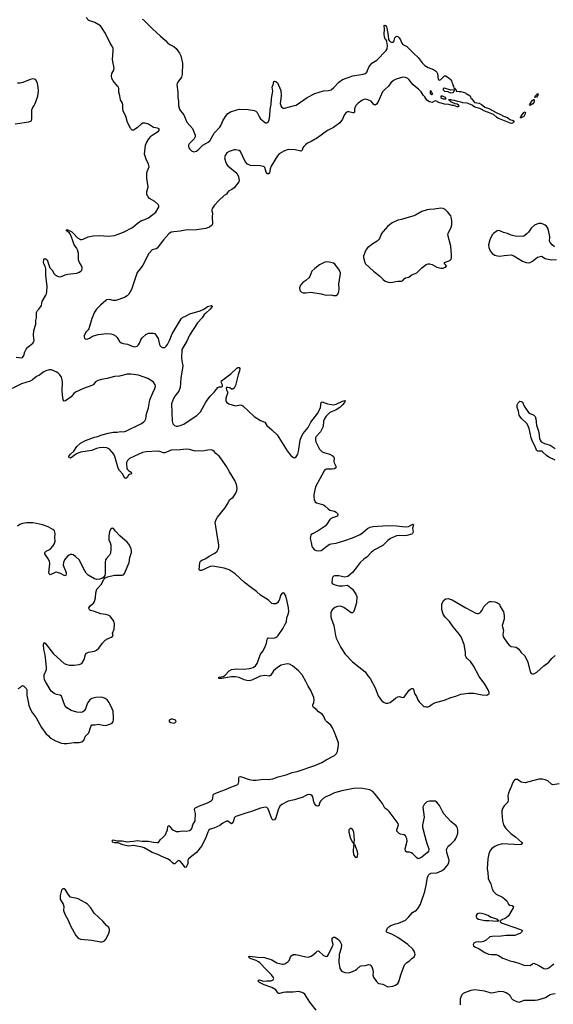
# Model space of a CAD drawing. Header units: inches. Extents: x 1305449 to 1407403, y 744709 to 841554.
# Tile 51 of 114: x 1337043 to 1345519, y 795741 to 811362. Entities that reach past the tile are written whole.
import ezdxf

# ---------------------------------------------------------------- set-up
doc = ezdxf.new("R2010")
doc.units = ezdxf.units.IN
doc.header["$MEASUREMENT"] = 0
for name, color, linetype in [('B3739', 7, 'Continuous'), ('B3749', 7, 'Continuous'), ('B3830', 7, 'Continuous'), ('B3831', 7, 'Continuous'), ('B3840', 7, 'Continuous'), ('B3841', 7, 'Continuous')]:
    doc.layers.add(name, color=color, linetype=linetype)

msp = doc.modelspace()

# ---------------------------------------------------------------- linework, layer by layer
at = {"layer": 'B3739', "color": 6}
for points, elevation in [([(1337499, 800000), (1337530, 799971), (1337610, 799921), (1337710, 799885), (1337750, 799879), (1337790, 799880), (1337910, 799896), (1337990, 799896), (1338030, 799904), (1338064, 799930), (1338090, 799996), (1338094, 800000)], 1200), ([(1340000, 798388), (1339990, 798359), (1339930, 798252), (1339850, 798147), (1339726, 798050), (1339712, 798028), (1339713, 797973), (1339705, 797950), (1339690, 797917), (1339670, 797912), (1339630, 797967), (1339590, 798010), (1339570, 798020), (1339550, 798014), (1339510, 797970), (1339490, 797968), (1339470, 797983), (1339438, 798018), (1339402, 798042), (1339290, 798089), (1339239, 798119), (1339148, 798150), (1339021, 798221), (1338990, 798233), (1338850, 798258), (1338770, 798252), (1338680, 798270), (1338610, 798302), (1338550, 798304), (1338529, 798310), (1338507, 798330), (1338530, 798348), (1338590, 798335), (1338672, 798332), (1338750, 798316), (1338794, 798326), (1338850, 798328), (1338910, 798337), (1338987, 798327), (1339088, 798328), (1339170, 798315), (1339230, 798308), (1339250, 798310), (1339273, 798350), (1339330, 798396), (1339354, 798426), (1339389, 798510), (1339397, 798563), (1339410, 798578), (1339430, 798564), (1339462, 798522), (1339484, 798504), (1339530, 798481), (1339570, 798480), (1339630, 798492), (1339691, 798489), (1339743, 798497), (1339763, 798510), (1339779, 798530), (1339794, 798590), (1339829, 798650), (1339835, 798770), (1339821, 798830), (1339828, 798850), (1339855, 798870), (1339898, 798890), (1340000, 798928)], 1100)]:
    msp.add_lwpolyline(points, dxfattribs=dict(at, elevation=elevation))
at = {"layer": 'B3739', "color": 6, "elevation": 1200}
msp.add_lwpolyline([(1337750, 797574), (1337727, 797573), (1337710, 797554), (1337697, 797510), (1337689, 797469), (1337686, 797410), (1337733, 797330), (1337745, 797290), (1337739, 797230), (1337761, 797170), (1337816, 797076), (1337850, 796985), (1337934, 796830), (1337970, 796790), (1338010, 796773), (1338190, 796760), (1338328, 796732), (1338350, 796732), (1338370, 796738), (1338390, 796750), (1338418, 796782), (1338461, 796870), (1338471, 796909), (1338471, 796930), (1338459, 796959), (1338422, 796990), (1338362, 797062), (1338228, 797188), (1338172, 797270), (1338119, 797330), (1338090, 797351), (1337970, 797413), (1337930, 797427), (1337870, 797433), (1337850, 797442), (1337817, 797477), (1337770, 797557)], close=True, dxfattribs=at)
at = {"layer": 'B3749', "color": 6, "elevation": 1100}
for points in [[(1340000, 798928), (1340038, 798942), (1340077, 798963), (1340104, 798990), (1340112, 799010), (1340116, 799064), (1340130, 799079), (1340253, 799130), (1340312, 799148), (1340370, 799176), (1340484, 799216), (1340510, 799230), (1340521, 799250), (1340525, 799270), (1340523, 799330), (1340531, 799349), (1340550, 799355), (1340686, 799306), (1340750, 799297), (1340797, 799297), (1340909, 799311), (1340990, 799306), (1341062, 799318), (1341148, 799352), (1341276, 799384), (1341370, 799417), (1341450, 799436), (1341731, 799530), (1341842, 799578), (1341910, 799620), (1342043, 799690), (1342078, 799722), (1342091, 799749), (1342108, 799850), (1342108, 799890), (1342066, 800000)], [(1345610, 799240), (1345510, 799221), (1345490, 799231), (1345430, 799285), (1345390, 799304), (1345350, 799315), (1345290, 799313), (1345070, 799257), (1345010, 799267), (1344950, 799305), (1344930, 799310), (1344910, 799305), (1344890, 799285), (1344870, 799250), (1344851, 799190), (1344825, 799135), (1344809, 799090), (1344799, 799050), (1344804, 798990), (1344798, 798950), (1344783, 798930), (1344736, 798890), (1344712, 798848), (1344704, 798810), (1344704, 798776), (1344710, 798650), (1344726, 798590), (1344765, 798530), (1344842, 798450), (1344925, 798390), (1345017, 798310), (1345032, 798290), (1345010, 798274), (1344989, 798271), (1344710, 798288), (1344630, 798266), (1344590, 798247), (1344550, 798220), (1344518, 798182), (1344495, 798130), (1344480, 798050), (1344467, 797890), (1344481, 797830), (1344482, 797750), (1344486, 797730), (1344528, 797650), (1344550, 797570), (1344569, 797529), (1344610, 797490), (1344710, 797438), (1344751, 797411), (1344780, 797380), (1344810, 797330), (1344830, 797315), (1344866, 797306), (1344885, 797290), (1344880, 797270), (1344810, 797146), (1344770, 797113), (1344678, 797070), (1344675, 797050), (1344708, 797030), (1344755, 797010), (1344998, 796930), (1345028, 796910), (1345018, 796890), (1344999, 796870), (1344909, 796831), (1344770, 796831), (1344690, 796821), (1344550, 796818), (1344510, 796813), (1344450, 796759), (1344410, 796735), (1344370, 796724), (1344326, 796730), (1344290, 796728), (1344256, 796710), (1344247, 796690), (1344252, 796670), (1344271, 796650), (1344340, 796620), (1344430, 796565), (1344490, 796538), (1344530, 796530), (1344610, 796529), (1344650, 796513), (1344715, 796475), (1344775, 796450), (1344830, 796431), (1344882, 796422), (1344970, 796396), (1345050, 796362), (1345150, 796357), (1345190, 796384), (1345210, 796391), (1345290, 796357), (1345369, 796309), (1345390, 796304), (1345426, 796310), (1345450, 796322), (1345530, 796384)], [(1341755, 795650), (1341650, 795777), (1341570, 795900), (1341550, 795919), (1341530, 795930), (1341470, 795944), (1341386, 795934), (1341270, 795934), (1341230, 795930), (1341170, 795911), (1341154, 795914), (1341143, 795923), (1341110, 795972), (1341049, 796009), (1340928, 796048), (1340850, 796086), (1340832, 796110), (1340837, 796123), (1340846, 796130), (1340870, 796125), (1340910, 796106), (1340968, 796112), (1341030, 796111), (1341050, 796116), (1341071, 796130), (1341078, 796150), (1341072, 796170), (1341044, 796210), (1340966, 796286), (1340859, 796399), (1340837, 796417), (1340797, 796437), (1340706, 796470), (1340681, 796490), (1340681, 796499), (1340693, 796507), (1340828, 796488), (1340930, 796485), (1341050, 796444), (1341130, 796401), (1341210, 796377), (1341230, 796376), (1341256, 796384), (1341304, 796416), (1341323, 796437), (1341350, 796506), (1341388, 796532), (1341430, 796530), (1341590, 796494), (1341630, 796491), (1341675, 796505), (1341710, 796530), (1341750, 796570), (1341770, 796584), (1341790, 796588), (1341870, 796517), (1341910, 796500), (1341930, 796507), (1341950, 796532), (1341978, 796602), (1342016, 796670), (1342020, 796690), (1342007, 796750), (1342009, 796791), (1342030, 796806), (1342050, 796804), (1342090, 796782), (1342117, 796757), (1342141, 796721), (1342153, 796690), (1342150, 796630), (1342118, 796530), (1342115, 796410), (1342129, 796310), (1342150, 796278), (1342170, 796260), (1342210, 796243), (1342270, 796239), (1342303, 796250), (1342375, 796285), (1342400, 796300), (1342450, 796345), (1342467, 796353), (1342530, 796356), (1342590, 796370), (1342610, 796366), (1342637, 796337), (1342655, 796290), (1342660, 796250), (1342654, 796210), (1342665, 796170), (1342710, 796105), (1342730, 796084), (1342750, 796072), (1342810, 796059), (1342890, 796019), (1342970, 796026), (1343015, 796045), (1343049, 796070), (1343065, 796095), (1343096, 796210), (1343155, 796365), (1343190, 796402), (1343234, 796430), (1343272, 796468), (1343310, 796495), (1343323, 796530), (1343320, 796550), (1343310, 796582), (1343290, 796614), (1343210, 796690), (1343050, 796799), (1342952, 796852), (1342880, 796880), (1342868, 796890), (1342868, 796910), (1342886, 796950), (1342906, 796970), (1342941, 796990), (1343010, 797016), (1343062, 797030), (1343170, 797078), (1343219, 797121), (1343285, 797195), (1343345, 797235), (1343372, 797268), (1343408, 797332), (1343476, 797530), (1343500, 797630), (1343522, 797750), (1343536, 797790), (1343556, 797810), (1343580, 797820), (1343670, 797826), (1343744, 797856), (1343793, 797890), (1343845, 797955), (1343859, 797990), (1343866, 798030), (1343829, 798150), (1343825, 798190), (1343830, 798210), (1343847, 798250), (1343890, 798284), (1343953, 798347), (1343970, 798370), (1343988, 798410), (1344000, 798450), (1344000, 798510), (1343990, 798550), (1343974, 798574), (1343890, 798641), (1343782, 798762), (1343758, 798798), (1343710, 798894), (1343670, 798948), (1343641, 798961), (1343570, 798966), (1343550, 798964), (1343510, 798952), (1343470, 798913), (1343455, 798890), (1343449, 798870), (1343467, 798710), (1343444, 798590), (1343441, 798550), (1343481, 798410), (1343509, 798290), (1343541, 798210), (1343544, 798190), (1343537, 798170), (1343520, 798150), (1343430, 798076), (1343390, 798052), (1343370, 798051), (1343350, 798062), (1343290, 798127), (1343266, 798146), (1343236, 798156), (1343190, 798155), (1343170, 798168), (1343167, 798210), (1343196, 798330), (1343191, 798369), (1343183, 798390), (1343170, 798411), (1343150, 798427), (1343090, 798441), (1343070, 798450), (1343047, 798470), (1343036, 798490), (1343035, 798510), (1343056, 798570), (1343059, 798590), (1343053, 798610), (1342910, 798801), (1342890, 798819), (1342841, 798850), (1342804, 798924), (1342690, 799077), (1342650, 799116), (1342603, 799143), (1342490, 799165), (1342390, 799169), (1342345, 799165), (1342159, 799130), (1342045, 799095), (1341970, 799058), (1341906, 799034), (1341870, 799012), (1341827, 798970), (1341812, 798950), (1341795, 798890), (1341777, 798883), (1341750, 798889), (1341726, 798926), (1341715, 798955), (1341701, 799030), (1341691, 799050), (1341670, 799065), (1341650, 799071), (1341610, 799064), (1341530, 799022), (1341470, 799006), (1341410, 798983), (1341310, 798965), (1341209, 798911), (1341178, 798882), (1341150, 798824), (1341110, 798700), (1341090, 798668), (1341070, 798664), (1341050, 798685), (1340990, 798840), (1340970, 798863), (1340950, 798869), (1340870, 798855), (1340710, 798792), (1340650, 798781), (1340479, 798721), (1340467, 798713), (1340458, 798702), (1340430, 798619), (1340410, 798603), (1340350, 798646), (1340330, 798647), (1340270, 798614), (1340222, 798578), (1340125, 798535), (1340070, 798518), (1340050, 798505), (1340030, 798474), (1340000, 798388)], [(1345550, 795908), (1345510, 795903), (1345470, 795891), (1345396, 795844), (1345270, 795807), (1345230, 795802), (1345050, 795801), (1344990, 795773), (1344970, 795771), (1344916, 795790), (1344876, 795810), (1344859, 795830), (1344837, 795870), (1344819, 795890), (1344770, 795925), (1344730, 795941), (1344670, 795943), (1344570, 795921), (1344530, 795918), (1344430, 795948), (1344350, 795962), (1344270, 795969), (1344210, 795961), (1344110, 795925), (1344088, 795912), (1344067, 795890), (1344048, 795852), (1344042, 795830), (1344042, 795730)]]:
    msp.add_lwpolyline(points, dxfattribs=at)
at = {"layer": 'B3749', "color": 6}
for points, elevation in [([(1342310, 798531), (1342290, 798530), (1342271, 798510), (1342271, 798470), (1342300, 798370), (1342330, 798311), (1342342, 798302), (1342350, 798274), (1342358, 798282), (1342354, 798310), (1342361, 798350), (1342350, 798475), (1342330, 798516)], 1200), ([(1342370, 798268), (1342353, 798267), (1342347, 798253), (1342338, 798170), (1342348, 798112), (1342370, 798079), (1342390, 798071), (1342410, 798085), (1342415, 798130), (1342410, 798162)], 1200), ([(1344350, 797186), (1344310, 797175), (1344292, 797150), (1344293, 797130), (1344302, 797110), (1344330, 797090), (1344430, 797071), (1344493, 797073), (1344630, 797059), (1344650, 797066), (1344658, 797070), (1344638, 797078), (1344626, 797090), (1344530, 797116), (1344478, 797150), (1344427, 797173)], 1100)]:
    msp.add_lwpolyline(points, close=True, dxfattribs=dict(at, elevation=elevation))
at = {"layer": 'B3830', "color": 6}
for points, elevation in [([(1336970, 809709), (1337190, 809741), (1337217, 809750), (1337230, 809761), (1337238, 809790), (1337235, 809910), (1337238, 809930), (1337252, 809968), (1337272, 810000)], 1200), ([(1336990, 806010), (1337070, 805999), (1337090, 806005), (1337108, 806032), (1337126, 806090), (1337147, 806133), (1337175, 806165), (1337251, 806230), (1337266, 806250), (1337273, 806270), (1337264, 806350), (1337268, 806430), (1337300, 806530), (1337302, 806590), (1337313, 806630), (1337310, 806710), (1337314, 806726), (1337326, 806750), (1337350, 806770), (1337379, 806810), (1337388, 806830), (1337402, 806890), (1337459, 806990), (1337470, 807015), (1337477, 807050), (1337479, 807130), (1337461, 807310), (1337458, 807410), (1337447, 807450), (1337427, 807490), (1337422, 807510), (1337426, 807554), (1337433, 807567), (1337450, 807573), (1337478, 807550), (1337525, 807425), (1337557, 807390), (1337590, 807330), (1337614, 807310), (1337653, 807290), (1337690, 807285), (1337766, 807314), (1337810, 807325), (1337950, 807338), (1337990, 807354), (1338013, 807370), (1338031, 807390), (1338038, 807410), (1338034, 807430), (1338018, 807470), (1337994, 807510), (1337980, 807550), (1337977, 807650), (1337961, 807710), (1337944, 807744), (1337910, 807790), (1337885, 807870), (1337853, 807953), (1337835, 807975), (1337790, 808010), (1337784, 808030), (1337810, 808029), (1337870, 807995), (1337900, 807970), (1337961, 807901), (1338010, 807874), (1338030, 807873), (1338050, 807879), (1338130, 807916), (1338209, 807931), (1338310, 807938), (1338450, 807929), (1338550, 807939), (1338610, 807957), (1338691, 807989), (1338834, 808066), (1338910, 808130), (1338970, 808169), (1339030, 808190), (1339090, 808218), (1339204, 808310), (1339243, 808370), (1339252, 808390), (1339254, 808410), (1339242, 808430), (1339190, 808478), (1339106, 808526), (1339085, 808550), (1339064, 808590), (1339065, 808630), (1339082, 808710), (1339064, 808850), (1339061, 808919), (1339068, 808952), (1339102, 809030), (1339092, 809070), (1339051, 809150), (1339028, 809230), (1339041, 809370), (1339057, 809410), (1339095, 809470), (1339130, 809512), (1339150, 809531), (1339250, 809595), (1339261, 809610), (1339257, 809630), (1339230, 809642), (1339170, 809654), (1339090, 809704), (1339030, 809720), (1339002, 809718), (1338973, 809707), (1338910, 809648), (1338850, 809607), (1338830, 809608), (1338810, 809630), (1338756, 809730), (1338729, 809830), (1338689, 809910), (1338682, 809950), (1338684, 810000)], 1100), ([(1339568, 810000), (1339584, 809944), (1339597, 809917), (1339652, 809850), (1339698, 809738), (1339790, 809636), (1339829, 809531), (1339830, 809503), (1339816, 809470), (1339738, 809390), (1339727, 809370), (1339725, 809350), (1339730, 809330), (1339746, 809306), (1339770, 809284), (1339810, 809268), (1339830, 809269), (1339850, 809276), (1339891, 809309), (1339950, 809372), (1340000, 809400)], 1100), ([(1340000, 808051), (1339850, 808026), (1339670, 808023), (1339590, 808005), (1339490, 807998), (1339450, 807989), (1339413, 807967), (1339330, 807870), (1339225, 807735), (1339213, 807727), (1339170, 807718), (1339150, 807709), (1339097, 807650), (1338998, 807470), (1338959, 807410), (1338912, 807350), (1338820, 807080), (1338779, 807010), (1338750, 806981), (1338710, 806955), (1338571, 806909), (1338530, 806909), (1338470, 806923), (1338430, 806918), (1338410, 806906), (1338328, 806832), (1338263, 806770), (1338230, 806721), (1338190, 806620), (1338140, 806460), (1338130, 806442), (1338101, 806410), (1338070, 806350), (1338068, 806330), (1338074, 806310), (1338090, 806300), (1338110, 806296), (1338150, 806309), (1338200, 806340), (1338290, 806365), (1338430, 806382), (1338490, 806379), (1338530, 806369), (1338567, 806347), (1338590, 806319), (1338630, 806255), (1338655, 806235), (1338685, 806225), (1338755, 806215), (1338830, 806182), (1338870, 806173), (1338910, 806183), (1338930, 806201), (1338949, 806230), (1338970, 806285), (1338987, 806313), (1339046, 806370), (1339090, 806386), (1339170, 806390), (1339190, 806382), (1339203, 806370), (1339245, 806305), (1339266, 806210), (1339276, 806190), (1339290, 806172), (1339310, 806161), (1339340, 806160), (1339350, 806162), (1339370, 806180), (1339392, 806210), (1339424, 806270), (1339464, 806376), (1339610, 806616), (1339630, 806638), (1339690, 806661), (1339746, 806694), (1339910, 806743), (1339969, 806771), (1340000, 806793)], 1100), ([(1340000, 806706), (1339976, 806684), (1339940, 806630), (1339867, 806550), (1339742, 806358), (1339697, 806263), (1339621, 806130), (1339613, 805990), (1339618, 805950), (1339637, 805870), (1339605, 805675), (1339593, 805527), (1339573, 805467), (1339509, 805390), (1339484, 805350), (1339453, 805270), (1339466, 804990), (1339478, 804950), (1339504, 804924), (1339530, 804914), (1339550, 804914), (1339590, 804923), (1339650, 804947), (1339690, 804970), (1339858, 805082), (1339918, 805142), (1340000, 805295)], 1100), ([(1340000, 804527), (1339950, 804517), (1339890, 804521), (1339830, 804518), (1339743, 804543), (1339690, 804549), (1339590, 804538), (1339450, 804530), (1339410, 804518), (1339350, 804488), (1339330, 804490), (1339270, 804510), (1339230, 804514), (1339052, 804508), (1338994, 804494), (1338790, 804399), (1338754, 804366), (1338741, 804339), (1338738, 804310), (1338747, 804247), (1338753, 804230), (1338770, 804210), (1338801, 804190), (1338820, 804170), (1338820, 804160), (1338814, 804150), (1338790, 804148), (1338770, 804137), (1338750, 804101), (1338730, 804084), (1338710, 804091), (1338681, 804150), (1338630, 804210), (1338607, 804247), (1338556, 804430), (1338537, 804470), (1338508, 804508), (1338470, 804547), (1338430, 804568), (1338370, 804576), (1338310, 804572), (1338261, 804559), (1338187, 804527), (1338010, 804501), (1337944, 804476), (1337850, 804404), (1337830, 804413), (1337822, 804430), (1337835, 804450), (1337850, 804470), (1337902, 804518), (1337950, 804590), (1338010, 804643), (1338090, 804688), (1338230, 804740), (1338286, 804750), (1338330, 804769), (1338450, 804804), (1338530, 804818), (1338590, 804817), (1338650, 804826), (1338690, 804824), (1338728, 804832), (1338970, 804951), (1339010, 804975), (1339030, 804996), (1339046, 805030), (1339060, 805110), (1339090, 805203), (1339110, 805330), (1339156, 805444), (1339189, 805510), (1339199, 805550), (1339196, 805570), (1339171, 805610), (1339150, 805628), (1339077, 805670), (1338930, 805723), (1338810, 805740), (1338750, 805739), (1338630, 805707), (1338550, 805702), (1338431, 805669), (1338345, 805655), (1338284, 805636), (1338250, 805614), (1338210, 805571), (1338190, 805556), (1338058, 805510), (1337930, 805453), (1337903, 805430), (1337861, 805379), (1337770, 805315), (1337750, 805311), (1337733, 805333), (1337727, 805367), (1337718, 805470), (1337724, 805610), (1337719, 805650), (1337707, 805690), (1337683, 805730), (1337662, 805750), (1337631, 805770), (1337550, 805806), (1337510, 805807), (1337457, 805790), (1337416, 805770), (1337357, 805723), (1337310, 805699), (1337246, 805650), (1337211, 805629), (1337073, 805587), (1336770, 805439)], 1100), ([(1338094, 800000), (1338143, 800050), (1338172, 800148), (1338190, 800174), (1338243, 800177), (1338290, 800185), (1338370, 800168), (1338410, 800166), (1338477, 800183), (1338510, 800202), (1338530, 800230), (1338535, 800250), (1338536, 800290), (1338527, 800390), (1338512, 800430), (1338463, 800530), (1338431, 800571), (1338400, 800590), (1338366, 800606), (1338330, 800613), (1338252, 800608), (1338190, 800591), (1338159, 800570), (1338127, 800530), (1338109, 800491), (1338090, 800427), (1338070, 800398), (1338042, 800378), (1338012, 800368), (1337950, 800375), (1337861, 800401), (1337790, 800444), (1337762, 800482), (1337708, 800628), (1337686, 800646), (1337630, 800654), (1337590, 800670), (1337543, 800710), (1337457, 800850), (1337440, 800890), (1337430, 800930), (1337434, 800970), (1337468, 801050), (1337472, 801090), (1337447, 801287), (1337427, 801370), (1337421, 801450), (1337430, 801481), (1337450, 801470), (1337582, 801302), (1337749, 801149), (1337790, 801130), (1337830, 801122), (1337910, 801121), (1337987, 801133), (1338030, 801150), (1338067, 801210), (1338090, 801291), (1338106, 801314), (1338135, 801325), (1338230, 801342), (1338263, 801357), (1338303, 801390), (1338360, 801470), (1338403, 801517), (1338450, 801547), (1338513, 801570), (1338527, 801590), (1338520, 801630), (1338542, 801690), (1338550, 801770), (1338539, 801819), (1338499, 801879), (1338479, 801899), (1338450, 801915), (1338406, 801926), (1338330, 801935), (1338230, 801971), (1338170, 801987), (1338146, 802010), (1338144, 802030), (1338170, 802070), (1338214, 802106), (1338231, 802130), (1338246, 802190), (1338251, 802270), (1338270, 802328), (1338339, 802401), (1338381, 802479), (1338398, 802502), (1338439, 802521), (1338550, 802547), (1338590, 802551), (1338650, 802547), (1338670, 802550), (1338690, 802557), (1338707, 802573), (1338782, 802750), (1338793, 802830), (1338818, 802910), (1338820, 802930), (1338812, 802970), (1338779, 803039), (1338753, 803073), (1338634, 803174), (1338567, 803247), (1338534, 803290), (1338510, 803297), (1338490, 803281), (1338470, 803241), (1338458, 803170), (1338461, 803110), (1338483, 803063), (1338491, 803030), (1338491, 802969), (1338484, 802896), (1338471, 802869), (1338418, 802810), (1338406, 802790), (1338400, 802750), (1338399, 802570), (1338395, 802545), (1338381, 802519), (1338357, 802503), (1338313, 802487), (1338270, 802480), (1338230, 802492), (1338130, 802551), (1338100, 802580), (1338076, 802616), (1337989, 802790), (1337930, 802846), (1337891, 802870), (1337870, 802875), (1337850, 802875), (1337830, 802868), (1337805, 802850), (1337757, 802790), (1337739, 802750), (1337736, 802710), (1337781, 802590), (1337780, 802560), (1337770, 802540), (1337750, 802543), (1337690, 802578), (1337630, 802596), (1337607, 802593), (1337530, 802557), (1337511, 802570), (1337508, 802588), (1337522, 802730), (1337517, 802770), (1337498, 802810), (1337452, 802870), (1337445, 802890), (1337444, 802910), (1337462, 802930), (1337508, 802952), (1337536, 802970), (1337570, 803009), (1337595, 803050), (1337607, 803090), (1337600, 803150), (1337605, 803210), (1337603, 803230), (1337594, 803250), (1337570, 803273), (1337494, 803314), (1337406, 803346), (1337310, 803371), (1337250, 803379), (1337150, 803381), (1337090, 803368), (1337047, 803353), (1337010, 803328)], 1200), ([(1340000, 802653), (1339970, 802638), (1339930, 802625), (1339910, 802622), (1339895, 802635), (1339906, 802750), (1339913, 802770), (1339935, 802785), (1339979, 802801), (1340000, 802815)], 1100), ([(1337022, 800750), (1337051, 800769), (1337070, 800789), (1337090, 800798), (1337110, 800790), (1337147, 800750), (1337157, 800730), (1337158, 800638), (1337165, 800590), (1337190, 800485), (1337209, 800430), (1337243, 800370), (1337306, 800286), (1337389, 800130), (1337459, 800039), (1337499, 800000)], 1200)]:
    msp.add_lwpolyline(points, dxfattribs=dict(at, elevation=elevation))
at = {"layer": 'B3830', "color": 6, "elevation": 1200}
msp.add_lwpolyline([(1339470, 800263), (1339450, 800263), (1339418, 800250), (1339416, 800230), (1339445, 800210), (1339490, 800201), (1339510, 800206), (1339529, 800230), (1339518, 800250)], close=True, dxfattribs=at)
at = {"layer": 'B3831', "color": 6}
for points, elevation in [([(1338684, 810000), (1338684, 810010), (1338677, 810037), (1338646, 810090), (1338636, 810156), (1338616, 810210), (1338616, 810270), (1338611, 810290), (1338599, 810310), (1338528, 810390), (1338507, 810430), (1338502, 810470), (1338508, 810508), (1338538, 810562), (1338543, 810590), (1338518, 810730), (1338529, 810870), (1338527, 810907), (1338520, 810930), (1338480, 810990), (1338459, 811039), (1338397, 811157), (1338344, 811244), (1338325, 811265), (1338303, 811283), (1338238, 811318), (1338142, 811350), (1338099, 811399)], 1100), ([(1338987, 811370), (1339010, 811358), (1339155, 811215), (1339279, 811099), (1339361, 811030), (1339398, 810990), (1339430, 810966), (1339490, 810935), (1339530, 810903), (1339583, 810830), (1339602, 810790), (1339630, 810670), (1339625, 810490), (1339612, 810450), (1339553, 810370), (1339543, 810350), (1339540, 810330), (1339557, 810210), (1339557, 810130), (1339566, 810070), (1339565, 810010), (1339568, 810000)], 1100), ([(1337272, 810000), (1337290, 810031), (1337331, 810150), (1337343, 810230), (1337339, 810290), (1337326, 810350), (1337311, 810391), (1337295, 810415), (1337281, 810421), (1337250, 810423), (1337210, 810415), (1337095, 810365), (1337050, 810356), (1337010, 810356)], 1200)]:
    msp.add_lwpolyline(points, dxfattribs=dict(at, elevation=elevation))
at = {"layer": 'B3840', "color": 6}
for points, elevation in [([(1342384, 810000), (1342375, 809990), (1342359, 809950), (1342359, 809901), (1342354, 809886), (1342334, 809886), (1342270, 809901), (1342250, 809898), (1342230, 809888), (1342203, 809857), (1342170, 809783), (1342130, 809728), (1342030, 809652), (1341935, 809605), (1341776, 809490), (1341674, 809430), (1341617, 809403), (1341581, 809379), (1341554, 809350), (1341541, 809330), (1341529, 809291), (1341518, 809282), (1341510, 809278), (1341418, 809298), (1341310, 809304), (1341250, 809283), (1341167, 809233), (1341138, 809202), (1341040, 809040), (1341022, 808998), (1341010, 808929), (1340990, 808912), (1340970, 808927), (1340961, 808941), (1340937, 809017), (1340928, 809028), (1340914, 809034), (1340861, 809041), (1340710, 809047), (1340663, 809070), (1340625, 809110), (1340553, 809270), (1340530, 809289), (1340470, 809298), (1340450, 809297), (1340369, 809271), (1340336, 809250), (1340305, 809210), (1340299, 809170), (1340313, 809110), (1340329, 809070), (1340350, 809041), (1340490, 808925), (1340517, 808870), (1340530, 808810), (1340522, 808790), (1340450, 808697), (1340415, 808670), (1340361, 808639), (1340342, 808618), (1340327, 808593), (1340290, 808571), (1340206, 808494), (1340140, 808420), (1340107, 808373), (1340098, 808350), (1340097, 808330), (1340105, 808290), (1340099, 808230), (1340104, 808130), (1340099, 808110), (1340090, 808097), (1340058, 808070), (1340010, 808052), (1340000, 808051)], 1100), ([(1340000, 809400), (1340039, 809421), (1340061, 809439), (1340130, 809561), (1340221, 809659), (1340238, 809682), (1340270, 809756), (1340310, 809826), (1340350, 809872), (1340390, 809899), (1340490, 809933), (1340530, 809941), (1340670, 809939), (1340770, 809922), (1340796, 809910), (1340817, 809890), (1340850, 809813), (1340870, 809788), (1340950, 809727), (1340970, 809724), (1340990, 809735), (1341008, 809772), (1341019, 809841), (1341022, 809930), (1341034, 810000)], 1100), ([(1341189, 810000), (1341191, 809991), (1341210, 809966), (1341230, 809957), (1341250, 809957), (1341407, 810000)], 1100), ([(1344015, 810000), (1344018, 809990), (1344010, 809982), (1343990, 809979), (1343939, 809999), (1343933, 810000)], 1100), ([(1344399, 810000), (1344430, 809974), (1344493, 809953), (1344622, 809882), (1344678, 809858), (1344730, 809829), (1344790, 809809), (1344830, 809781), (1344882, 809762), (1344895, 809750), (1344884, 809730), (1344870, 809719), (1344850, 809717), (1344823, 809723), (1344640, 809800), (1344616, 809816), (1344570, 809859), (1344491, 809891), (1344444, 809904), (1344352, 809952), (1344275, 809975), (1344238, 810000)], 1100), ([(1345538, 807758), (1345501, 807790), (1345470, 807827), (1345460, 807850), (1345462, 807910), (1345458, 807950), (1345450, 807994), (1345432, 808052), (1345410, 808085), (1345390, 808103), (1345370, 808115), (1345330, 808127), (1345290, 808126), (1345260, 808120), (1345219, 808101), (1345167, 808053), (1345123, 807990), (1345098, 807962), (1345050, 807929), (1345030, 807920), (1344914, 807926), (1344850, 807943), (1344790, 807969), (1344730, 807986), (1344670, 808010), (1344650, 808015), (1344629, 808011), (1344570, 807972), (1344549, 807950), (1344512, 807870), (1344492, 807790), (1344495, 807750), (1344516, 807696), (1344530, 807674), (1344550, 807653), (1344590, 807628), (1344630, 807613), (1344670, 807609), (1344739, 807621), (1344850, 807630), (1344893, 807613), (1345032, 807532), (1345090, 807510), (1345130, 807506), (1345151, 807511), (1345187, 807530), (1345270, 807592), (1345310, 807607), (1345330, 807609), (1345390, 807574), (1345410, 807568), (1345490, 807552), (1345570, 807556)], 1200), ([(1340000, 806793), (1340028, 806812), (1340090, 806828), (1340099, 806819), (1340100, 806810), (1340086, 806790), (1340070, 806770), (1340000, 806706)], 1100), ([(1340000, 805295), (1340009, 805311), (1340070, 805391), (1340131, 805450), (1340193, 805527), (1340210, 805537), (1340250, 805537), (1340266, 805550), (1340263, 805570), (1340243, 805610), (1340250, 805630), (1340268, 805650), (1340395, 805745), (1340490, 805832), (1340510, 805843), (1340530, 805845), (1340538, 805830), (1340537, 805790), (1340514, 805726), (1340470, 805559), (1340450, 805515), (1340430, 805498), (1340410, 805498), (1340380, 805520), (1340350, 805528), (1340330, 805525), (1340321, 805510), (1340326, 805490), (1340340, 805470), (1340346, 805450), (1340345, 805430), (1340326, 805390), (1340317, 805350), (1340319, 805319), (1340330, 805293), (1340367, 805267), (1340470, 805234), (1340550, 805249), (1340570, 805247), (1340590, 805234), (1340770, 805065), (1340870, 805003), (1340937, 804977), (1340970, 804922), (1341050, 804856), (1341135, 804775), (1341290, 804521), (1341350, 804449), (1341390, 804417), (1341408, 804412), (1341435, 804425), (1341462, 804470), (1341472, 804510), (1341500, 804690), (1341517, 804750), (1341544, 804796), (1341626, 804890), (1341670, 804974), (1341780, 805120), (1341824, 805210), (1341832, 805290), (1341850, 805299), (1341930, 805265), (1342030, 805254), (1342070, 805263), (1342170, 805311), (1342210, 805319), (1342215, 805315), (1342203, 805290), (1342172, 805250), (1342128, 805210), (1342070, 805171), (1341970, 805130), (1341910, 805074), (1341890, 805041), (1341869, 804990), (1341862, 804910), (1341855, 804885), (1341819, 804821), (1341751, 804750), (1341743, 804730), (1341740, 804700), (1341747, 804667), (1341808, 804548), (1341825, 804525), (1341850, 804508), (1341890, 804491), (1341970, 804468), (1342005, 804450), (1342029, 804430), (1342038, 804410), (1342031, 804350), (1342037, 804330), (1342070, 804270), (1342065, 804250), (1342042, 804238), (1342008, 804232), (1341911, 804229), (1341890, 804218), (1341878, 804202), (1341742, 803950), (1341716, 803830), (1341713, 803790), (1341719, 803750), (1341735, 803715), (1341756, 803696), (1341870, 803665), (1341892, 803650), (1341942, 803602), (1341970, 803583), (1342045, 803565), (1342070, 803551), (1342089, 803530), (1342096, 803510), (1342090, 803487), (1342010, 803460), (1341979, 803441), (1341968, 803430), (1341924, 803356), (1341896, 803324), (1341786, 803254), (1341693, 803207), (1341670, 803190), (1341660, 803160), (1341659, 803130), (1341675, 803070), (1341685, 803010), (1341694, 802990), (1341727, 802950), (1341750, 802938), (1341790, 802935), (1341830, 802942), (1341850, 802950), (1341927, 803013), (1341970, 803040), (1341990, 803047), (1342070, 803057), (1342210, 803101), (1342330, 803141), (1342450, 803193), (1342490, 803220), (1342570, 803288), (1342610, 803309), (1342650, 803320), (1342890, 803339), (1343030, 803331), (1343170, 803316), (1343218, 803322), (1343290, 803358), (1343297, 803350), (1343283, 803297), (1343293, 803230), (1343282, 803210), (1343270, 803200), (1343190, 803176), (1343150, 803172), (1343070, 803178), (1343030, 803172), (1342934, 803130), (1342890, 803098), (1342810, 803020), (1342681, 802950), (1342625, 802910), (1342561, 802839), (1342510, 802802), (1342450, 802750), (1342419, 802710), (1342390, 802663), (1342329, 802591), (1342254, 802530), (1342210, 802520), (1342110, 802538), (1342050, 802537), (1342030, 802531), (1342019, 802521), (1342010, 802510), (1342007, 802493), (1342002, 802430), (1342014, 802414), (1342071, 802390), (1342110, 802382), (1342170, 802381), (1342250, 802389), (1342329, 802329), (1342384, 802250), (1342398, 802210), (1342394, 802110), (1342349, 801971), (1342331, 801949), (1342310, 801950), (1342190, 802037), (1342154, 802054), (1342137, 802057), (1342090, 802051), (1342050, 802035), (1342019, 802010), (1341998, 801982), (1341987, 801950), (1341986, 801890), (1341995, 801850), (1342034, 801750), (1342058, 801590), (1342068, 801548), (1342143, 801403), (1342215, 801295), (1342332, 801172), (1342530, 801018), (1342574, 800954), (1342612, 800910), (1342690, 800763), (1342737, 800637), (1342790, 800561), (1342831, 800531), (1342861, 800521), (1342890, 800519), (1342930, 800530), (1343010, 800597), (1343050, 800620), (1343070, 800623), (1343130, 800607), (1343150, 800613), (1343230, 800726), (1343250, 800743), (1343273, 800753), (1343290, 800752), (1343298, 800738), (1343312, 800670), (1343344, 800624), (1343369, 800569), (1343390, 800537), (1343450, 800476), (1343470, 800465), (1343498, 800458), (1343530, 800460), (1343550, 800469), (1343597, 800503), (1343650, 800528), (1343790, 800565), (1343890, 800609), (1343970, 800631), (1344050, 800661), (1344170, 800679), (1344210, 800679), (1344255, 800675), (1344389, 800651), (1344450, 800647), (1344474, 800650), (1344498, 800670), (1344501, 800690), (1344483, 800730), (1344430, 800820), (1344341, 800941), (1344252, 801112), (1344202, 801182), (1344149, 801229), (1344133, 801250), (1344126, 801270), (1344122, 801330), (1344104, 801450), (1344057, 801570), (1344010, 801635), (1343929, 801729), (1343870, 801814), (1343803, 801883), (1343768, 801930), (1343750, 802002), (1343751, 802089), (1343774, 802146), (1343810, 802176), (1343850, 802179), (1343910, 802157), (1344130, 802030), (1344211, 801991), (1344290, 801946), (1344310, 801940), (1344330, 801940), (1344350, 801949), (1344370, 801966), (1344390, 801994), (1344422, 802058), (1344490, 802120), (1344509, 802130), (1344530, 802133), (1344590, 802125), (1344630, 802110), (1344665, 802090), (1344677, 802050), (1344726, 801970), (1344738, 801910), (1344738, 801850), (1344709, 801750), (1344710, 801730), (1344729, 801670), (1344716, 801610), (1344722, 801570), (1344790, 801470), (1344819, 801439), (1344850, 801420), (1344930, 801409), (1344970, 801376), (1345010, 801324), (1345066, 801270), (1345112, 801170), (1345150, 801016), (1345170, 800988), (1345190, 800983), (1345210, 800985), (1345258, 801010), (1345368, 801112), (1345450, 801170), (1345495, 801225), (1345550, 801274)], 1100), ([(1345550, 804376), (1345450, 804421), (1345410, 804449), (1345350, 804507), (1345330, 804516), (1345310, 804518), (1345270, 804516), (1345250, 804530), (1345231, 804590), (1345190, 804670), (1345166, 804726), (1345135, 804875), (1345102, 804950), (1345010, 805039), (1344979, 805090), (1344967, 805150), (1344946, 805210), (1344947, 805250), (1344959, 805281), (1344990, 805311), (1345010, 805306), (1345030, 805293), (1345055, 805230), (1345126, 805130), (1345150, 805112), (1345208, 805090), (1345230, 805067), (1345243, 805030), (1345250, 804930), (1345280, 804850), (1345290, 804811), (1345299, 804719), (1345309, 804689), (1345327, 804667), (1345379, 804639), (1345470, 804610), (1345550, 804559)], 1100), ([(1340000, 802815), (1340053, 802850), (1340143, 802897), (1340179, 802930), (1340197, 802963), (1340205, 802995), (1340208, 803032), (1340184, 803150), (1340149, 803391), (1340165, 803430), (1340188, 803472), (1340300, 803610), (1340350, 803685), (1340376, 803744), (1340432, 803788), (1340477, 803850), (1340493, 803890), (1340500, 803930), (1340489, 803990), (1340463, 804050), (1340374, 804190), (1340330, 804274), (1340250, 804391), (1340210, 804436), (1340157, 804477), (1340130, 804511), (1340110, 804528), (1340090, 804536), (1340030, 804534), (1340000, 804527)], 1100), ([(1342066, 800000), (1342050, 800042), (1342010, 800129), (1341985, 800170), (1341922, 800222), (1341903, 800243), (1341870, 800318), (1341850, 800346), (1341790, 800383), (1341750, 800422), (1341709, 800450), (1341698, 800470), (1341700, 800490), (1341717, 800530), (1341723, 800570), (1341713, 800610), (1341670, 800717), (1341626, 800786), (1341590, 800862), (1341530, 800970), (1341474, 801030), (1341378, 801110), (1341330, 801135), (1341290, 801141), (1341197, 801123), (1341136, 801084), (1341076, 801030), (1341030, 800962), (1341013, 800947), (1340935, 800955), (1340870, 800948), (1340850, 800943), (1340730, 800885), (1340690, 800873), (1340650, 800876), (1340610, 800886), (1340530, 800927), (1340470, 800938), (1340410, 800938), (1340252, 800910), (1340209, 800910), (1340205, 800930), (1340277, 800943), (1340300, 800960), (1340369, 801030), (1340410, 801051), (1340490, 801065), (1340610, 801060), (1340689, 801069), (1340750, 801085), (1340788, 801110), (1340814, 801150), (1340870, 801295), (1340912, 801350), (1340949, 801430), (1340963, 801470), (1340972, 801528), (1340979, 801541), (1340990, 801553), (1341069, 801551), (1341110, 801561), (1341130, 801570), (1341150, 801590), (1341231, 801710), (1341262, 801770), (1341279, 801810), (1341285, 801870), (1341310, 801930), (1341317, 801970), (1341312, 802032), (1341293, 802130), (1341270, 802223), (1341246, 802266), (1341230, 802270), (1341210, 802261), (1341190, 802238), (1341166, 802150), (1341141, 802110), (1341110, 802092), (1341070, 802092), (1341050, 802101), (1340994, 802150), (1340870, 802233), (1340806, 802290), (1340726, 802346), (1340615, 802435), (1340466, 802570), (1340370, 802633), (1340290, 802659), (1340110, 802693), (1340070, 802689), (1340000, 802653)], 1100)]:
    msp.add_lwpolyline(points, dxfattribs=dict(at, elevation=elevation))
for points, elevation in [([(1345004, 809804), (1344995, 809810), (1345006, 809814), (1345008, 809830), (1345050, 809887), (1345070, 809900), (1345076, 809890), (1345074, 809870), (1345052, 809828), (1345010, 809807)], 1100), ([(1343730, 808374), (1343630, 808355), (1343550, 808351), (1343515, 808345), (1343430, 808317), (1343330, 808262), (1343290, 808245), (1343190, 808218), (1343110, 808190), (1343050, 808179), (1342960, 808140), (1342893, 808087), (1342816, 808004), (1342789, 807970), (1342756, 807890), (1342744, 807870), (1342720, 807850), (1342650, 807805), (1342570, 807741), (1342545, 807715), (1342524, 807670), (1342505, 807610), (1342503, 807590), (1342526, 807510), (1342538, 807490), (1342661, 807370), (1342759, 807299), (1342818, 807238), (1342850, 807214), (1342898, 807198), (1342926, 807194), (1342970, 807196), (1343010, 807207), (1343050, 807216), (1343110, 807216), (1343130, 807224), (1343149, 807251), (1343170, 807267), (1343222, 807278), (1343270, 807315), (1343350, 807345), (1343430, 807426), (1343502, 807478), (1343529, 807490), (1343551, 807490), (1343597, 807477), (1343670, 807438), (1343730, 807418), (1343770, 807422), (1343803, 807437), (1343821, 807450), (1343812, 807470), (1343793, 807490), (1343789, 807510), (1343877, 807543), (1343895, 807565), (1343901, 807590), (1343902, 807630), (1343890, 807770), (1343844, 807950), (1343848, 807970), (1343896, 808070), (1343905, 808110), (1343909, 808170), (1343904, 808210), (1343890, 808250), (1343845, 808310), (1343804, 808350), (1343770, 808368)], 1200), ([(1341930, 807518), (1341890, 807514), (1341870, 807507), (1341805, 807475), (1341730, 807416), (1341686, 807370), (1341651, 807289), (1341634, 807266), (1341590, 807226), (1341539, 807190), (1341506, 807150), (1341488, 807110), (1341491, 807071), (1341499, 807059), (1341520, 807040), (1341548, 807028), (1341586, 807026), (1341670, 807038), (1341830, 807014), (1341910, 806993), (1341990, 806995), (1342030, 806986), (1342070, 806988), (1342097, 807010), (1342115, 807050), (1342118, 807090), (1342115, 807170), (1342125, 807230), (1342127, 807270), (1342141, 807330), (1342139, 807350), (1342108, 807408), (1342050, 807483), (1342030, 807497), (1341984, 807510)], 1200)]:
    msp.add_lwpolyline(points, close=True, dxfattribs=dict(at, elevation=elevation))
at = {"layer": 'B3841', "color": 6, "elevation": 1100}
for points in [[(1341407, 810000), (1341433, 810007), (1341610, 810126), (1341733, 810190), (1341870, 810234), (1341950, 810239), (1341990, 810250), (1342034, 810286), (1342110, 810370), (1342170, 810412), (1342337, 810470), (1342501, 810499), (1342533, 810510), (1342556, 810530), (1342590, 810610), (1342638, 810670), (1342718, 810722), (1342865, 810875), (1342880, 810900), (1342886, 810950), (1342877, 811017), (1342863, 811043), (1342850, 811053), (1342837, 811090), (1342831, 811130), (1342837, 811210), (1342830, 811270), (1342846, 811274), (1342855, 811270), (1342870, 811251), (1342876, 811230), (1342884, 811170), (1342898, 811110), (1342902, 811050), (1342910, 811031), (1342932, 811010), (1342950, 811004), (1342973, 811007), (1342985, 811015), (1342994, 811030), (1343004, 811076), (1343030, 811099), (1343050, 811095), (1343070, 811074), (1343090, 811043), (1343112, 810992), (1343129, 810969), (1343190, 810937), (1343210, 810922), (1343304, 810824), (1343370, 810764), (1343438, 810678), (1343476, 810636), (1343530, 810602), (1343618, 810570), (1343650, 810551), (1343670, 810531), (1343679, 810510), (1343692, 810412), (1343710, 810402), (1343730, 810412), (1343790, 810471), (1343812, 810470), (1343871, 810430), (1343891, 810410), (1343902, 810390), (1343905, 810370), (1343918, 810350), (1343924, 810324), (1343934, 810310), (1343938, 810278), (1343950, 810274), (1343958, 810258), (1343974, 810250), (1343974, 810230), (1344023, 810223), (1344050, 810224), (1344124, 810204), (1344136, 810190), (1344196, 810156), (1344204, 810144), (1344210, 810112), (1344225, 810105), (1344267, 810047), (1344340, 810040), (1344378, 810018), (1344399, 810000)], [(1343933, 810000), (1343910, 810003), (1343858, 810018), (1343790, 810021), (1343702, 810050), (1343655, 810075), (1343631, 810069), (1343594, 810050), (1343550, 810059), (1343510, 810085), (1343480, 810140), (1343450, 810164), (1343418, 810218), (1343379, 810259), (1343330, 810295), (1343290, 810336), (1343232, 810410), (1343207, 810430), (1343170, 810447), (1343130, 810449), (1343022, 810418), (1342983, 810397), (1342940, 810360), (1342903, 810310), (1342843, 810257), (1342804, 810216), (1342730, 810050), (1342710, 810020), (1342690, 810004), (1342670, 810018), (1342627, 810067), (1342602, 810082), (1342556, 810096), (1342530, 810099), (1342510, 810095), (1342479, 810081), (1342420, 810040), (1342384, 810000)], [(1341034, 810000), (1341036, 810010), (1341044, 810110), (1341062, 810230), (1341056, 810290), (1341072, 810328), (1341080, 810380), (1341090, 810388), (1341110, 810383), (1341138, 810358), (1341190, 810236), (1341194, 810154), (1341182, 810030), (1341189, 810000)], [(1344238, 810000), (1344230, 810006), (1344150, 810038), (1344084, 810044), (1344050, 810055), (1344002, 810062), (1343950, 810081), (1343905, 810085), (1343889, 810091), (1343854, 810090), (1343878, 810078), (1343882, 810070), (1343899, 810059), (1343953, 810033), (1343990, 810025), (1344012, 810010), (1344015, 810000)]]:
    msp.add_lwpolyline(points, dxfattribs=at)
for points in [[(1343567, 810233), (1343562, 810230), (1343562, 810190), (1343590, 810174), (1343602, 810178), (1343606, 810190), (1343594, 810194), (1343578, 810230)], [(1343758, 810150), (1343732, 810148), (1343731, 810130), (1343750, 810116), (1343770, 810107), (1343810, 810106), (1343818, 810110), (1343812, 810112), (1343805, 810130)], [(1343790, 810273), (1343771, 810269), (1343771, 810250), (1343790, 810227), (1343844, 810224), (1343857, 810217), (1343862, 810210), (1343890, 810204), (1343930, 810208), (1343936, 810210), (1343939, 810221), (1343948, 810230), (1343946, 810246), (1343910, 810249), (1343890, 810245)], [(1345230, 810125), (1345226, 810126), (1345229, 810150), (1345250, 810171), (1345264, 810176), (1345270, 810192), (1345278, 810190), (1345273, 810187), (1345276, 810176), (1345265, 810150), (1345250, 810135)], [(1345150, 810002), (1345143, 810010), (1345190, 810084), (1345207, 810093), (1345210, 810101), (1345213, 810073), (1345210, 810050), (1345193, 810027), (1345170, 810010)]]:
    msp.add_lwpolyline(points, close=True, dxfattribs=at)

doc.saveas('drawing.dxf')
